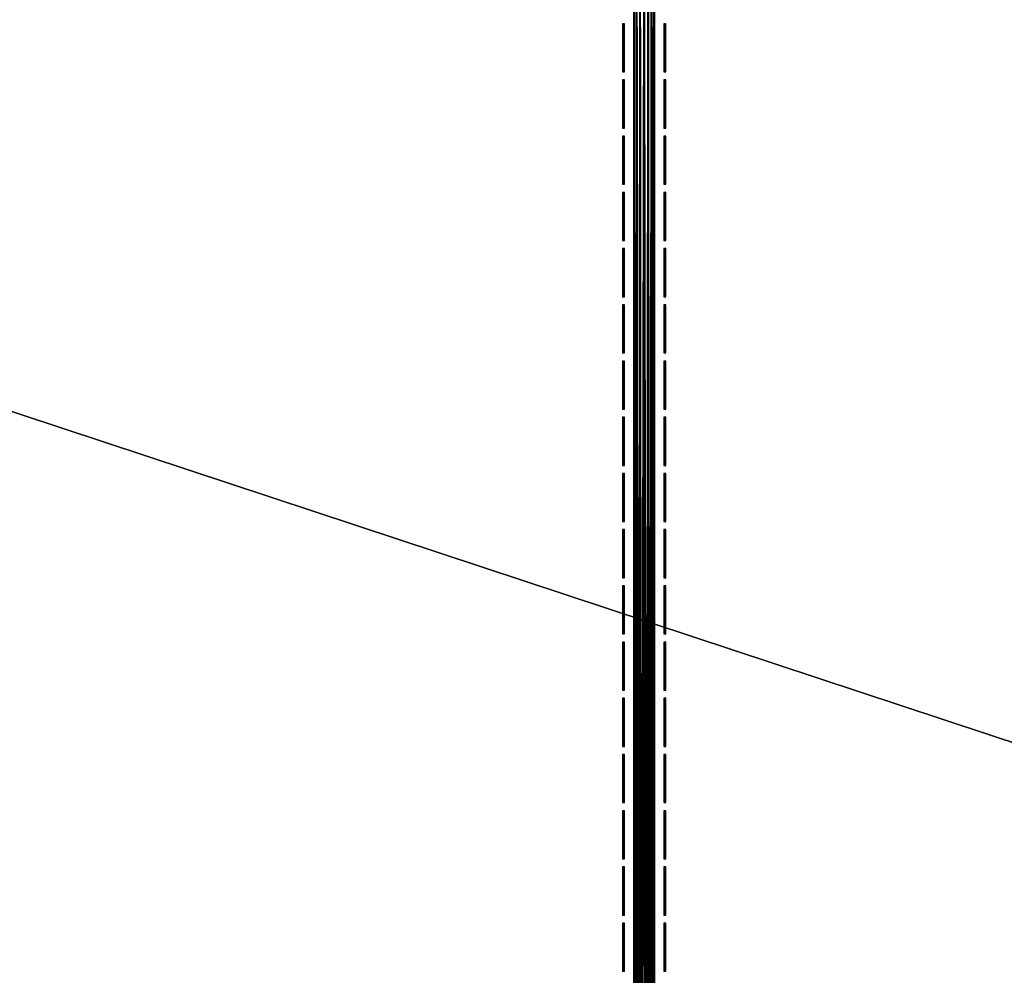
# Model space of a CAD drawing. Header units: inches. Extents: x 0 to 76, y -28.1 to 0.
# Tile 161 of 256: x 23.6 to 28.4, y -14.1 to -9.5. Entities that reach past the tile are written whole.
import ezdxf

# ---------------------------------------------------------------- set-up
doc = ezdxf.new("R2010")
doc.units = ezdxf.units.IN
doc.header["$LTSCALE"] = 0.03937
doc.header["$MEASUREMENT"] = 0
for name, color, linetype in [('A-FURN-3-ST', 151, 'Continuous'), ('A-FURN-3-ST-SEAM', 250, 'Continuous'), ('A-FURN-3-STITCH', 15, 'Continuous')]:
    doc.layers.add(name, color=color, linetype=linetype)

msp = doc.modelspace()

# ---------------------------------------------------------------- meshes
at = {"layer": 'A-FURN-3-ST'}
mesh = msp.add_polyface(dxfattribs=at)
corners = [(3.75, -5.4592, 18), (72.25, -5.4592, 18), (3.75, -5.1746, 17.9626), (72.25, -5.1746, 17.9626), (3.75, -4.9094, 17.8528), (72.25, -4.9094, 17.8528), (3.75, -4.6816, 17.6781), (72.25, -4.6816, 17.6781), (3.75, -4.5068, 17.4505), (72.25, -4.5068, 17.4505), (3.75, -4.3968, 17.1854), (72.25, -4.3968, 17.1854), (3.75, -4.3592, 16.9008), (72.25, -4.3504, 5.5004), (3.75, -4.3504, 5.5004), (3.75, -4.3883, 5.3089), (72.25, -4.3883, 5.3089), (3.75, -4.4967, 5.1466), (72.25, -4.4967, 5.1466), (3.75, -4.659, 5.0381), (72.25, -4.659, 5.0381), (3.75, -4.8504, 5), (3.75, -27.51, 5), (3.625, -4.8504, 5.0335), (3.625, -27.51, 5.0335), (3.5335, -4.8504, 5.125), (3.5335, -4.5038, 5.3567), (3.625, -4.3839, 5.5004), (3.625, -4.4193, 5.3217), (3.625, -4.5204, 5.1703), (3.625, -4.6718, 5.069), (3.5335, -4.4842, 16.9008), (3.625, -4.3926, 16.9008), (3.625, -4.4292, 17.1767), (3.5335, -5.2069, 17.8418), (3.625, -5.4592, 17.9665), (3.625, -5.1833, 17.9302), (3.5335, -4.77, 17.5897), (3.625, -4.7053, 17.6544), (3.625, -4.5358, 17.4337), (3.5335, -4.615, 17.3879), (3.5335, -4.5175, 17.153), (3.625, -4.9261, 17.8238), (3.625, -26.91, 17.9665), (3.75, -26.91, 18)]
mesh.append_faces([[corners[k] for k in face] for face in [(0, 1, 2), (2, 3, 4), (4, 5, 6), (6, 7, 8), (8, 9, 10), (10, 11, 12), (12, 13, 14), (14, 13, 15), (15, 16, 17), (17, 18, 19), (19, 20, 21), (21, 22, 23), (23, 24, 25), (26, 27, 28), (28, 27, 14), (28, 14, 15), (28, 15, 29), (29, 15, 17), (29, 17, 30), (30, 17, 19), (30, 19, 23), (23, 19, 21), (23, 25, 30), (27, 31, 32), (27, 32, 14), (14, 32, 12), (31, 33, 32), (32, 33, 10), (32, 10, 12), (34, 35, 36), (37, 38, 39, 40), (40, 39, 33, 41), (35, 0, 36), (36, 0, 2), (36, 2, 42), (42, 2, 4), (42, 4, 38), (38, 4, 6), (38, 6, 39), (39, 6, 8), (39, 8, 33), (33, 8, 10), (35, 43, 0), (44, 1, 0)]])
mesh = msp.add_polyface(dxfattribs=at)
corners = [(72.375, -4.8504, 5.0335), (72.375, -27.51, 5.0335), (72.25, -4.8504, 5), (72.25, -4.3504, 5.5004), (72.375, -4.3839, 5.5004), (72.25, -4.3883, 5.3089), (72.375, -4.4193, 5.3217), (72.25, -4.4967, 5.1466), (72.375, -4.5204, 5.1703), (72.25, -4.659, 5.0381), (72.375, -4.6718, 5.069), (72.4665, -4.7068, 5.1536), (72.4665, -4.4754, 5.5003), (72.4665, -4.5038, 5.3567), (72.4665, -4.5851, 5.2349), (72.25, -4.3592, 16.9008), (72.375, -4.3926, 16.9008), (72.25, -5.4592, 18), (72.375, -5.4592, 17.9665), (72.25, -5.1746, 17.9626), (72.375, -5.1833, 17.9302), (72.25, -4.9094, 17.8528), (72.375, -4.9261, 17.8238), (72.25, -4.6816, 17.6781), (72.375, -4.7053, 17.6544), (72.25, -4.5068, 17.4505), (72.375, -4.5358, 17.4337), (72.25, -4.3968, 17.1854), (72.375, -4.4292, 17.1767), (72.4665, -4.5175, 17.153), (72.4665, -5.4592, 17.875), (72.25, -26.91, 18), (72.375, -26.91, 17.9665), (3.75, -5.1746, 17.9626), (3.75, -4.9094, 17.8528), (3.75, -4.6816, 17.6781), (3.75, -4.5068, 17.4505), (3.75, -4.3968, 17.1854), (3.75, -4.3592, 16.9008), (3.75, -4.3883, 5.3089), (3.75, -4.4967, 5.1466), (3.75, -4.659, 5.0381), (3.75, -4.8504, 5), (72.25, -27.51, 5)]
mesh.append_faces([[corners[k] for k in face] for face in [(0, 1, 2), (3, 4, 5), (5, 4, 6), (5, 6, 7), (7, 6, 8), (7, 8, 9), (9, 8, 10), (9, 10, 2), (2, 10, 0), (0, 10, 11), (12, 6, 4), (8, 6, 13, 14), (3, 15, 4), (4, 15, 16), (4, 16, 12), (17, 18, 19), (19, 18, 20), (19, 20, 21), (21, 20, 22), (21, 22, 23), (23, 22, 24), (23, 24, 25), (25, 24, 26), (25, 26, 27), (27, 26, 28), (27, 28, 15), (15, 28, 16), (16, 28, 29), (18, 30, 20), (17, 31, 18), (18, 32, 30), (33, 17, 19), (34, 19, 21), (35, 21, 23), (36, 23, 25), (37, 25, 27), (38, 27, 15), (15, 3, 38), (39, 3, 5), (40, 5, 7), (41, 7, 9), (42, 9, 2), (2, 43, 42)]])
mesh = msp.add_polyface(dxfattribs=at)
corners = [(3.75, -4.8504, 5), (72.25, -27.51, 5), (3.75, -27.51, 5), (3.625, -4.8504, 5.0335), (3.625, -27.51, 5.0335), (3.75, -28.01, 5.5), (3.625, -27.9765, 5.5), (3.75, -27.9719, 5.3087), (3.625, -27.941, 5.3215), (3.75, -27.8636, 5.1464), (3.625, -27.8399, 5.1701), (3.75, -27.7013, 5.0381), (3.625, -27.6885, 5.069), (3.5335, -27.6535, 5.1535), (3.5335, -27.885, 5.5), (3.75, -28.01, 16.9), (3.625, -27.9765, 16.9), (3.75, -26.91, 18), (3.625, -26.91, 17.9665), (3.75, -27.1947, 17.9625), (3.625, -27.186, 17.9302), (3.75, -27.46, 17.8526), (3.625, -27.4433, 17.8236), (3.75, -27.6878, 17.6778), (3.625, -27.6641, 17.6541), (3.75, -27.8626, 17.45), (3.625, -27.8336, 17.4333), (3.75, -27.9725, 17.1847), (3.625, -27.9402, 17.176), (3.5335, -27.8518, 17.1523), (3.5335, -26.91, 17.875), (3.5335, -27.5994, 17.5894), (3.5335, -27.7544, 17.3875), (3.625, -5.4592, 17.9665), (3.75, -5.4592, 18), (72.25, -28.01, 16.9), (72.25, -27.9725, 17.1847), (72.25, -27.8626, 17.45), (72.25, -27.6878, 17.6778), (72.25, -27.46, 17.8526), (72.25, -27.1947, 17.9625), (72.25, -27.7013, 5.0381), (72.25, -27.8636, 5.1464), (72.25, -27.9719, 5.3087)]
mesh.append_faces([[corners[k] for k in face] for face in [(0, 1, 2), (3, 2, 4), (5, 6, 7), (7, 6, 8), (7, 8, 9), (9, 8, 10), (9, 10, 11), (11, 10, 12), (11, 12, 2), (2, 12, 4), (4, 12, 13), (14, 8, 6), (5, 15, 6), (6, 15, 16), (6, 16, 14), (17, 18, 19), (19, 18, 20), (19, 20, 21), (21, 20, 22), (21, 22, 23), (23, 22, 24), (23, 24, 25), (25, 24, 26), (25, 26, 27), (27, 26, 28), (27, 28, 15), (15, 28, 16), (16, 28, 29), (18, 30, 20), (24, 31, 32, 26), (26, 32, 29, 28), (33, 30, 18), (34, 18, 17), (15, 35, 27), (27, 36, 25), (25, 37, 23), (23, 38, 21), (21, 39, 19), (19, 40, 17), (5, 35, 15), (2, 1, 11), (11, 41, 9), (9, 42, 7), (7, 43, 5)]])
mesh = msp.add_polyface(dxfattribs=at)
corners = [(72.375, -4.8504, 5.0335), (72.4665, -27.51, 5.125), (72.375, -27.51, 5.0335), (72.25, -4.8504, 5), (72.25, -27.51, 5), (72.4665, -27.8565, 5.3565), (72.375, -27.9765, 5.5), (72.375, -27.941, 5.3215), (72.25, -28.01, 5.5), (72.25, -27.9719, 5.3087), (72.375, -27.8399, 5.1701), (72.25, -27.8636, 5.1464), (72.375, -27.6885, 5.069), (72.25, -27.7013, 5.0381), (72.4665, -27.6535, 5.1535), (72.4665, -27.7752, 5.2348), (72.4665, -27.885, 16.9), (72.375, -27.9765, 16.9), (72.25, -28.01, 16.9), (72.375, -27.9402, 17.176), (72.25, -27.9725, 17.1847), (72.4665, -27.1624, 17.8418), (72.375, -26.91, 17.9665), (72.375, -27.186, 17.9302), (72.25, -26.91, 18), (72.25, -27.1947, 17.9625), (72.375, -27.4433, 17.8236), (72.25, -27.46, 17.8526), (72.375, -27.6641, 17.6541), (72.25, -27.6878, 17.6778), (72.375, -27.8336, 17.4333), (72.25, -27.8626, 17.45), (72.375, -5.4592, 17.9665), (3.75, -27.9725, 17.1847), (3.75, -27.8626, 17.45), (3.75, -27.6878, 17.6778), (3.75, -27.46, 17.8526), (3.75, -27.1947, 17.9625), (3.75, -26.91, 18), (3.75, -28.01, 5.5), (3.75, -27.7013, 5.0381), (3.75, -27.8636, 5.1464), (3.75, -27.9719, 5.3087), (72.25, -5.4592, 18)]
mesh.append_faces([[corners[k] for k in face] for face in [(0, 1, 2), (3, 2, 4), (5, 6, 7), (7, 6, 8), (7, 8, 9), (7, 9, 10), (10, 9, 11), (10, 11, 12), (12, 11, 13), (12, 13, 2), (2, 13, 4), (2, 1, 12), (12, 14, 15, 10), (6, 16, 17), (6, 17, 8), (8, 17, 18), (16, 19, 17), (17, 19, 20), (17, 20, 18), (21, 22, 23), (22, 24, 23), (23, 24, 25), (23, 25, 26), (26, 25, 27), (26, 27, 28), (28, 27, 29), (28, 29, 30), (30, 29, 31), (30, 31, 19), (19, 31, 20), (32, 24, 22), (33, 18, 20), (34, 20, 31), (35, 31, 29), (36, 29, 27), (37, 27, 25), (38, 25, 24), (8, 18, 39), (40, 4, 13), (41, 13, 11), (42, 11, 9), (39, 9, 8), (24, 43, 38)]])
at = {"layer": 'A-FURN-3-ST-SEAM'}
mesh = msp.add_polyface(dxfattribs=at)
corners = [(26.675, -19.7597, 18), (26.6712, -8.4161, 18.0191), (26.6679, -19.7597, 18.0255), (26.675, -23.3349, 18), (26.6679, -23.3349, 18.0255), (26.675, -26.91, 18), (26.6054, -23.3349, 18.0459), (26.6405, -23.3349, 18.0472), (26.6405, -19.7597, 18.0472), (26.6054, -19.7597, 18.0459), (26.625, -8.4161, 18.05), (26.6441, -8.4161, 18.0462), (26.6562, -19.7597, 18.039), (26.6604, -8.4161, 18.0354), (26.6059, -8.4161, 18.0462), (26.5905, -19.7597, 18.0362), (26.5905, -23.3349, 18.0362), (26.5753, -23.3349, 18.0045), (26.5801, -23.3349, 18.0217), (26.5801, -19.7597, 18.0217), (26.5753, -19.7597, 18.0045), (26.5788, -8.4161, 18.0192), (26.575, -8.4161, 18), (26.5769, -19.7597, 17.9868), (26.5769, -23.3349, 17.9868), (26.6484, -23.3349, 17.9563), (26.6317, -23.3349, 17.9505), (26.6317, -19.7597, 17.9505), (26.6484, -19.7597, 17.9563), (26.6441, -8.4161, 17.9538), (26.625, -8.4161, 17.95), (26.614, -19.7597, 17.9515), (26.5896, -8.4161, 17.9647), (26.5978, -19.7597, 17.9588), (26.6603, -8.4161, 17.9646), (26.6622, -19.7597, 17.9675), (26.6622, -23.3349, 17.9675), (26.6715, -26.91, 17.9826), (26.6715, -23.3349, 17.9826), (26.6715, -19.7597, 17.9826), (26.6712, -8.4161, 17.9809), (26.614, -23.3349, 17.9515), (26.5978, -23.3349, 17.9588), (26.6562, -23.3349, 18.039), (26.6405, -26.91, 18.0472), (26.6562, -26.91, 18.039), (26.6679, -26.91, 18.0255)]
mesh.append_faces([[corners[k] for k in face] for face in [(0, 1, 2), (0, 2, 3), (3, 2, 4), (3, 4, 5), (6, 7, 8, 9), (9, 8, 10), (11, 8, 12), (13, 12, 2), (9, 14, 15), (9, 15, 16, 6), (17, 18, 19, 20), (20, 19, 21), (20, 22, 23), (20, 23, 24, 17), (25, 26, 27, 28), (28, 27, 29), (30, 27, 31), (32, 33, 23), (28, 34, 35), (28, 35, 36, 25), (3, 37, 38), (3, 38, 0), (0, 38, 39), (40, 39, 35), (36, 35, 39, 38), (31, 27, 26, 41), (24, 23, 33, 42), (42, 33, 31, 41), (16, 15, 19, 18), (4, 2, 12, 43), (43, 12, 8, 7), (44, 45, 43, 7), (45, 46, 4, 43)]])
mesh = msp.add_polyface(dxfattribs=at)
corners = [(26.6712, -8.4161, 17.9809), (26.6603, -8.4161, 17.9646), (26.675, -8.4161, 18), (26.6441, -8.4161, 17.9538), (26.625, -8.4161, 17.95), (26.6058, -8.4161, 17.9538), (26.5896, -8.4161, 17.9647), (26.5788, -8.4161, 17.9809), (26.575, -8.4161, 18), (26.5788, -8.4161, 18.0192), (26.5897, -8.4161, 18.0354), (26.6059, -8.4161, 18.0462), (26.625, -8.4161, 18.05), (26.6441, -8.4161, 18.0462), (26.6604, -8.4161, 18.0354), (26.6712, -8.4161, 18.0191), (26.675, -19.7597, 18), (26.6405, -19.7597, 18.0472), (26.6562, -19.7597, 18.039), (26.6679, -19.7597, 18.0255), (26.6054, -19.7597, 18.0459), (26.5801, -19.7597, 18.0217), (26.5905, -19.7597, 18.0362), (26.5753, -19.7597, 18.0045), (26.6317, -19.7597, 17.9505), (26.614, -19.7597, 17.9515), (26.5978, -19.7597, 17.9588), (26.5769, -19.7597, 17.9868), (26.6484, -19.7597, 17.9563), (26.6715, -19.7597, 17.9826), (26.6622, -19.7597, 17.9675)]
mesh.append_faces([[corners[k] for k in face] for face in [(2, 15, 16), (12, 17, 13), (13, 18, 14), (14, 19, 15), (12, 11, 20), (9, 21, 10), (10, 21, 22), (10, 22, 11), (9, 8, 23), (3, 24, 4), (4, 25, 5), (5, 25, 26), (5, 26, 6), (6, 27, 7), (7, 27, 8), (3, 1, 28), (16, 29, 2), (2, 29, 0), (0, 30, 1)]])
mesh.append_faces([[corners[k] for k in face] for face in [(2, 1, 3), (2, 3, 4), (2, 5, 6), (2, 6, 7), (7, 9, 10), (7, 10, 11), (7, 12, 13), (7, 13, 14), (7, 15, 2)]], dxfattribs={"vtx0": -1, "vtx2": -1})
mesh.append_faces([[corners[k] for k in face] for face in [(0, 1, 2), (8, 9, 7)]], dxfattribs={"vtx1": -1})
mesh.append_faces([[corners[k] for k in face] for face in [(4, 5, 2), (11, 12, 7), (14, 15, 7)]], dxfattribs={"vtx1": -1, "vtx2": -1})
at = {"layer": 'A-FURN-3-STITCH'}
mesh = msp.add_polymesh((7, 4), dxfattribs=at)
for k, corner in enumerate([(26.5204, -9.7672, 18.0001), (26.523, -9.7672, 18), (26.5282, -9.7672, 18), (26.5308, -9.7672, 18.0001), (26.5204, -9.7288, 18.0077), (26.523, -9.7288, 18.0122), (26.5282, -9.7288, 18.0122), (26.5308, -9.7288, 18.0077), (26.5204, -9.69, 18.0123), (26.523, -9.69, 18.0168), (26.5282, -9.69, 18.0168), (26.5308, -9.69, 18.0123), (26.5204, -9.6509, 18.0138), (26.523, -9.6509, 18.0183), (26.5282, -9.6509, 18.0183), (26.5308, -9.6509, 18.0138), (26.5204, -9.6119, 18.0123), (26.523, -9.6119, 18.0168), (26.5282, -9.6119, 18.0168), (26.5308, -9.6119, 18.0123), (26.5204, -9.573, 18.0077), (26.523, -9.573, 18.0122), (26.5282, -9.573, 18.0122), (26.5308, -9.573, 18.0077), (26.5204, -9.5347, 18.0001), (26.523, -9.5347, 18.0001), (26.5282, -9.5347, 18.0001), (26.5308, -9.5347, 18.0001)]):
    mesh.set_mesh_vertex(divmod(k, 4), corner)
mesh = msp.add_polymesh((7, 4), dxfattribs=at)
for k, corner in enumerate([(26.7201, -9.7672, 18.0001), (26.7227, -9.7672, 18), (26.7279, -9.7672, 18), (26.7305, -9.7672, 18.0001), (26.7201, -9.7288, 18.0077), (26.7227, -9.7288, 18.0122), (26.7279, -9.7288, 18.0122), (26.7305, -9.7288, 18.0077), (26.7201, -9.69, 18.0123), (26.7227, -9.69, 18.0168), (26.7279, -9.69, 18.0168), (26.7305, -9.69, 18.0123), (26.7201, -9.6509, 18.0138), (26.7227, -9.6509, 18.0183), (26.7279, -9.6509, 18.0183), (26.7305, -9.6509, 18.0138), (26.7201, -9.6119, 18.0123), (26.7227, -9.6119, 18.0168), (26.7279, -9.6119, 18.0168), (26.7305, -9.6119, 18.0123), (26.7201, -9.573, 18.0077), (26.7227, -9.573, 18.0122), (26.7279, -9.573, 18.0122), (26.7305, -9.573, 18.0077), (26.7201, -9.5347, 18.0001), (26.7227, -9.5347, 18.0001), (26.7279, -9.5347, 18.0001), (26.7305, -9.5347, 18.0001)]):
    mesh.set_mesh_vertex(divmod(k, 4), corner)
mesh = msp.add_polymesh((7, 4), dxfattribs=at)
for k, corner in enumerate([(26.5204, -10.0387, 18.0001), (26.523, -10.0387, 18), (26.5282, -10.0387, 18), (26.5308, -10.0387, 18.0001), (26.5204, -10.0004, 18.0077), (26.523, -10.0004, 18.0122), (26.5282, -10.0004, 18.0122), (26.5308, -10.0004, 18.0077), (26.5204, -9.9615, 18.0123), (26.523, -9.9615, 18.0168), (26.5282, -9.9615, 18.0168), (26.5308, -9.9615, 18.0123), (26.5204, -9.9225, 18.0138), (26.523, -9.9225, 18.0183), (26.5282, -9.9225, 18.0183), (26.5308, -9.9225, 18.0138), (26.5204, -9.8834, 18.0123), (26.523, -9.8834, 18.0168), (26.5282, -9.8834, 18.0168), (26.5308, -9.8834, 18.0123), (26.5204, -9.8446, 18.0077), (26.523, -9.8446, 18.0122), (26.5282, -9.8446, 18.0122), (26.5308, -9.8446, 18.0077), (26.5204, -9.8062, 18.0001), (26.523, -9.8062, 18.0001), (26.5282, -9.8062, 18.0001), (26.5308, -9.8062, 18.0001)]):
    mesh.set_mesh_vertex(divmod(k, 4), corner)
mesh = msp.add_polymesh((7, 4), dxfattribs=at)
for k, corner in enumerate([(26.7201, -10.0387, 18.0001), (26.7227, -10.0387, 18), (26.7279, -10.0387, 18), (26.7305, -10.0387, 18.0001), (26.7201, -10.0004, 18.0077), (26.7227, -10.0004, 18.0122), (26.7279, -10.0004, 18.0122), (26.7305, -10.0004, 18.0077), (26.7201, -9.9615, 18.0123), (26.7227, -9.9615, 18.0168), (26.7279, -9.9615, 18.0168), (26.7305, -9.9615, 18.0123), (26.7201, -9.9225, 18.0138), (26.7227, -9.9225, 18.0183), (26.7279, -9.9225, 18.0183), (26.7305, -9.9225, 18.0138), (26.7201, -9.8834, 18.0123), (26.7227, -9.8834, 18.0168), (26.7279, -9.8834, 18.0168), (26.7305, -9.8834, 18.0123), (26.7201, -9.8446, 18.0077), (26.7227, -9.8446, 18.0122), (26.7279, -9.8446, 18.0122), (26.7305, -9.8446, 18.0077), (26.7201, -9.8062, 18.0001), (26.7227, -9.8062, 18.0001), (26.7279, -9.8062, 18.0001), (26.7305, -9.8062, 18.0001)]):
    mesh.set_mesh_vertex(divmod(k, 4), corner)
mesh = msp.add_polymesh((7, 4), dxfattribs=at)
for k, corner in enumerate([(26.5204, -10.3103, 18.0001), (26.523, -10.3103, 18), (26.5282, -10.3103, 18), (26.5308, -10.3103, 18.0001), (26.5204, -10.2719, 18.0077), (26.523, -10.2719, 18.0122), (26.5282, -10.2719, 18.0122), (26.5308, -10.2719, 18.0077), (26.5204, -10.2331, 18.0123), (26.523, -10.2331, 18.0168), (26.5282, -10.2331, 18.0168), (26.5308, -10.2331, 18.0123), (26.5204, -10.194, 18.0138), (26.523, -10.194, 18.0183), (26.5282, -10.194, 18.0183), (26.5308, -10.194, 18.0138), (26.5204, -10.1549, 18.0123), (26.523, -10.1549, 18.0168), (26.5282, -10.1549, 18.0168), (26.5308, -10.1549, 18.0123), (26.5204, -10.1161, 18.0077), (26.523, -10.1161, 18.0122), (26.5282, -10.1161, 18.0122), (26.5308, -10.1161, 18.0077), (26.5204, -10.0777, 18.0001), (26.523, -10.0777, 18.0001), (26.5282, -10.0777, 18.0001), (26.5308, -10.0777, 18.0001)]):
    mesh.set_mesh_vertex(divmod(k, 4), corner)
mesh = msp.add_polymesh((7, 4), dxfattribs=at)
for k, corner in enumerate([(26.7201, -10.3103, 18.0001), (26.7227, -10.3103, 18), (26.7279, -10.3103, 18), (26.7305, -10.3103, 18.0001), (26.7201, -10.2719, 18.0077), (26.7227, -10.2719, 18.0122), (26.7279, -10.2719, 18.0122), (26.7305, -10.2719, 18.0077), (26.7201, -10.2331, 18.0123), (26.7227, -10.2331, 18.0168), (26.7279, -10.2331, 18.0168), (26.7305, -10.2331, 18.0123), (26.7201, -10.194, 18.0138), (26.7227, -10.194, 18.0183), (26.7279, -10.194, 18.0183), (26.7305, -10.194, 18.0138), (26.7201, -10.1549, 18.0123), (26.7227, -10.1549, 18.0168), (26.7279, -10.1549, 18.0168), (26.7305, -10.1549, 18.0123), (26.7201, -10.1161, 18.0077), (26.7227, -10.1161, 18.0122), (26.7279, -10.1161, 18.0122), (26.7305, -10.1161, 18.0077), (26.7201, -10.0777, 18.0001), (26.7227, -10.0777, 18.0001), (26.7279, -10.0777, 18.0001), (26.7305, -10.0777, 18.0001)]):
    mesh.set_mesh_vertex(divmod(k, 4), corner)
mesh = msp.add_polymesh((7, 4), dxfattribs=at)
for k, corner in enumerate([(26.5204, -10.5818, 18.0001), (26.523, -10.5818, 18), (26.5282, -10.5818, 18), (26.5308, -10.5818, 18.0001), (26.5204, -10.5434, 18.0077), (26.523, -10.5434, 18.0122), (26.5282, -10.5434, 18.0122), (26.5308, -10.5434, 18.0077), (26.5204, -10.5046, 18.0123), (26.523, -10.5046, 18.0168), (26.5282, -10.5046, 18.0168), (26.5308, -10.5046, 18.0123), (26.5204, -10.4655, 18.0138), (26.523, -10.4655, 18.0183), (26.5282, -10.4655, 18.0183), (26.5308, -10.4655, 18.0138), (26.5204, -10.4265, 18.0123), (26.523, -10.4265, 18.0168), (26.5282, -10.4265, 18.0168), (26.5308, -10.4265, 18.0123), (26.5204, -10.3876, 18.0077), (26.523, -10.3876, 18.0122), (26.5282, -10.3876, 18.0122), (26.5308, -10.3876, 18.0077), (26.5204, -10.3493, 18.0001), (26.523, -10.3493, 18.0001), (26.5282, -10.3493, 18.0001), (26.5308, -10.3493, 18.0001)]):
    mesh.set_mesh_vertex(divmod(k, 4), corner)
mesh = msp.add_polymesh((7, 4), dxfattribs=at)
for k, corner in enumerate([(26.7201, -10.5818, 18.0001), (26.7227, -10.5818, 18), (26.7279, -10.5818, 18), (26.7305, -10.5818, 18.0001), (26.7201, -10.5434, 18.0077), (26.7227, -10.5434, 18.0122), (26.7279, -10.5434, 18.0122), (26.7305, -10.5434, 18.0077), (26.7201, -10.5046, 18.0123), (26.7227, -10.5046, 18.0168), (26.7279, -10.5046, 18.0168), (26.7305, -10.5046, 18.0123), (26.7201, -10.4655, 18.0138), (26.7227, -10.4655, 18.0183), (26.7279, -10.4655, 18.0183), (26.7305, -10.4655, 18.0138), (26.7201, -10.4265, 18.0123), (26.7227, -10.4265, 18.0168), (26.7279, -10.4265, 18.0168), (26.7305, -10.4265, 18.0123), (26.7201, -10.3876, 18.0077), (26.7227, -10.3876, 18.0122), (26.7279, -10.3876, 18.0122), (26.7305, -10.3876, 18.0077), (26.7201, -10.3493, 18.0001), (26.7227, -10.3493, 18.0001), (26.7279, -10.3493, 18.0001), (26.7305, -10.3493, 18.0001)]):
    mesh.set_mesh_vertex(divmod(k, 4), corner)
mesh = msp.add_polymesh((7, 4), dxfattribs=at)
for k, corner in enumerate([(26.5204, -10.8533, 18.0001), (26.523, -10.8533, 18), (26.5282, -10.8533, 18), (26.5308, -10.8533, 18.0001), (26.5204, -10.815, 18.0077), (26.523, -10.815, 18.0122), (26.5282, -10.815, 18.0122), (26.5308, -10.815, 18.0077), (26.5204, -10.7761, 18.0123), (26.523, -10.7761, 18.0168), (26.5282, -10.7761, 18.0168), (26.5308, -10.7761, 18.0123), (26.5204, -10.7371, 18.0138), (26.523, -10.7371, 18.0183), (26.5282, -10.7371, 18.0183), (26.5308, -10.7371, 18.0138), (26.5204, -10.698, 18.0123), (26.523, -10.698, 18.0168), (26.5282, -10.698, 18.0168), (26.5308, -10.698, 18.0123), (26.5204, -10.6592, 18.0077), (26.523, -10.6592, 18.0122), (26.5282, -10.6592, 18.0122), (26.5308, -10.6592, 18.0077), (26.5204, -10.6208, 18.0001), (26.523, -10.6208, 18.0001), (26.5282, -10.6208, 18.0001), (26.5308, -10.6208, 18.0001)]):
    mesh.set_mesh_vertex(divmod(k, 4), corner)
mesh = msp.add_polymesh((7, 4), dxfattribs=at)
for k, corner in enumerate([(26.7201, -10.8533, 18.0001), (26.7227, -10.8533, 18), (26.7279, -10.8533, 18), (26.7305, -10.8533, 18.0001), (26.7201, -10.815, 18.0077), (26.7227, -10.815, 18.0122), (26.7279, -10.815, 18.0122), (26.7305, -10.815, 18.0077), (26.7201, -10.7761, 18.0123), (26.7227, -10.7761, 18.0168), (26.7279, -10.7761, 18.0168), (26.7305, -10.7761, 18.0123), (26.7201, -10.7371, 18.0138), (26.7227, -10.7371, 18.0183), (26.7279, -10.7371, 18.0183), (26.7305, -10.7371, 18.0138), (26.7201, -10.698, 18.0123), (26.7227, -10.698, 18.0168), (26.7279, -10.698, 18.0168), (26.7305, -10.698, 18.0123), (26.7201, -10.6592, 18.0077), (26.7227, -10.6592, 18.0122), (26.7279, -10.6592, 18.0122), (26.7305, -10.6592, 18.0077), (26.7201, -10.6208, 18.0001), (26.7227, -10.6208, 18.0001), (26.7279, -10.6208, 18.0001), (26.7305, -10.6208, 18.0001)]):
    mesh.set_mesh_vertex(divmod(k, 4), corner)
mesh = msp.add_polymesh((7, 4), dxfattribs=at)
for k, corner in enumerate([(26.5204, -11.1248, 18.0001), (26.523, -11.1248, 18), (26.5282, -11.1248, 18), (26.5308, -11.1248, 18.0001), (26.5204, -11.0865, 18.0077), (26.523, -11.0865, 18.0122), (26.5282, -11.0865, 18.0122), (26.5308, -11.0865, 18.0077), (26.5204, -11.0477, 18.0123), (26.523, -11.0477, 18.0168), (26.5282, -11.0477, 18.0168), (26.5308, -11.0477, 18.0123), (26.5204, -11.0086, 18.0138), (26.523, -11.0086, 18.0183), (26.5282, -11.0086, 18.0183), (26.5308, -11.0086, 18.0138), (26.5204, -10.9695, 18.0123), (26.523, -10.9695, 18.0168), (26.5282, -10.9695, 18.0168), (26.5308, -10.9695, 18.0123), (26.5204, -10.9307, 18.0077), (26.523, -10.9307, 18.0122), (26.5282, -10.9307, 18.0122), (26.5308, -10.9307, 18.0077), (26.5204, -10.8923, 18.0001), (26.523, -10.8923, 18.0001), (26.5282, -10.8923, 18.0001), (26.5308, -10.8923, 18.0001)]):
    mesh.set_mesh_vertex(divmod(k, 4), corner)
mesh = msp.add_polymesh((7, 4), dxfattribs=at)
for k, corner in enumerate([(26.7201, -11.1248, 18.0001), (26.7227, -11.1248, 18), (26.7279, -11.1248, 18), (26.7305, -11.1248, 18.0001), (26.7201, -11.0865, 18.0077), (26.7227, -11.0865, 18.0122), (26.7279, -11.0865, 18.0122), (26.7305, -11.0865, 18.0077), (26.7201, -11.0477, 18.0123), (26.7227, -11.0477, 18.0168), (26.7279, -11.0477, 18.0168), (26.7305, -11.0477, 18.0123), (26.7201, -11.0086, 18.0138), (26.7227, -11.0086, 18.0183), (26.7279, -11.0086, 18.0183), (26.7305, -11.0086, 18.0138), (26.7201, -10.9695, 18.0123), (26.7227, -10.9695, 18.0168), (26.7279, -10.9695, 18.0168), (26.7305, -10.9695, 18.0123), (26.7201, -10.9307, 18.0077), (26.7227, -10.9307, 18.0122), (26.7279, -10.9307, 18.0122), (26.7305, -10.9307, 18.0077), (26.7201, -10.8923, 18.0001), (26.7227, -10.8923, 18.0001), (26.7279, -10.8923, 18.0001), (26.7305, -10.8923, 18.0001)]):
    mesh.set_mesh_vertex(divmod(k, 4), corner)
mesh = msp.add_polymesh((7, 4), dxfattribs=at)
for k, corner in enumerate([(26.5204, -11.3964, 18.0001), (26.523, -11.3964, 18), (26.5282, -11.3964, 18), (26.5308, -11.3964, 18.0001), (26.5204, -11.358, 18.0077), (26.523, -11.358, 18.0122), (26.5282, -11.358, 18.0122), (26.5308, -11.358, 18.0077), (26.5204, -11.3192, 18.0123), (26.523, -11.3192, 18.0168), (26.5282, -11.3192, 18.0168), (26.5308, -11.3192, 18.0123), (26.5204, -11.2801, 18.0138), (26.523, -11.2801, 18.0183), (26.5282, -11.2801, 18.0183), (26.5308, -11.2801, 18.0138), (26.5204, -11.241, 18.0123), (26.523, -11.241, 18.0168), (26.5282, -11.241, 18.0168), (26.5308, -11.241, 18.0123), (26.5204, -11.2022, 18.0077), (26.523, -11.2022, 18.0122), (26.5282, -11.2022, 18.0122), (26.5308, -11.2022, 18.0077), (26.5204, -11.1639, 18.0001), (26.523, -11.1639, 18.0001), (26.5282, -11.1639, 18.0001), (26.5308, -11.1639, 18.0001)]):
    mesh.set_mesh_vertex(divmod(k, 4), corner)
mesh = msp.add_polymesh((7, 4), dxfattribs=at)
for k, corner in enumerate([(26.7201, -11.3964, 18.0001), (26.7227, -11.3964, 18), (26.7279, -11.3964, 18), (26.7305, -11.3964, 18.0001), (26.7201, -11.358, 18.0077), (26.7227, -11.358, 18.0122), (26.7279, -11.358, 18.0122), (26.7305, -11.358, 18.0077), (26.7201, -11.3192, 18.0123), (26.7227, -11.3192, 18.0168), (26.7279, -11.3192, 18.0168), (26.7305, -11.3192, 18.0123), (26.7201, -11.2801, 18.0138), (26.7227, -11.2801, 18.0183), (26.7279, -11.2801, 18.0183), (26.7305, -11.2801, 18.0138), (26.7201, -11.241, 18.0123), (26.7227, -11.241, 18.0168), (26.7279, -11.241, 18.0168), (26.7305, -11.241, 18.0123), (26.7201, -11.2022, 18.0077), (26.7227, -11.2022, 18.0122), (26.7279, -11.2022, 18.0122), (26.7305, -11.2022, 18.0077), (26.7201, -11.1639, 18.0001), (26.7227, -11.1639, 18.0001), (26.7279, -11.1639, 18.0001), (26.7305, -11.1639, 18.0001)]):
    mesh.set_mesh_vertex(divmod(k, 4), corner)
mesh = msp.add_polymesh((7, 4), dxfattribs=at)
for k, corner in enumerate([(26.5204, -11.6679, 18.0001), (26.523, -11.6679, 18), (26.5282, -11.6679, 18), (26.5308, -11.6679, 18.0001), (26.5204, -11.6296, 18.0077), (26.523, -11.6296, 18.0122), (26.5282, -11.6296, 18.0122), (26.5308, -11.6296, 18.0077), (26.5204, -11.5907, 18.0123), (26.523, -11.5907, 18.0168), (26.5282, -11.5907, 18.0168), (26.5308, -11.5907, 18.0123), (26.5204, -11.5516, 18.0138), (26.523, -11.5516, 18.0183), (26.5282, -11.5516, 18.0183), (26.5308, -11.5516, 18.0138), (26.5204, -11.5126, 18.0123), (26.523, -11.5126, 18.0168), (26.5282, -11.5126, 18.0168), (26.5308, -11.5126, 18.0123), (26.5204, -11.4737, 18.0077), (26.523, -11.4737, 18.0122), (26.5282, -11.4737, 18.0122), (26.5308, -11.4737, 18.0077), (26.5204, -11.4354, 18.0001), (26.523, -11.4354, 18.0001), (26.5282, -11.4354, 18.0001), (26.5308, -11.4354, 18.0001)]):
    mesh.set_mesh_vertex(divmod(k, 4), corner)
mesh = msp.add_polymesh((7, 4), dxfattribs=at)
for k, corner in enumerate([(26.7201, -11.6679, 18.0001), (26.7227, -11.6679, 18), (26.7279, -11.6679, 18), (26.7305, -11.6679, 18.0001), (26.7201, -11.6296, 18.0077), (26.7227, -11.6296, 18.0122), (26.7279, -11.6296, 18.0122), (26.7305, -11.6296, 18.0077), (26.7201, -11.5907, 18.0123), (26.7227, -11.5907, 18.0168), (26.7279, -11.5907, 18.0168), (26.7305, -11.5907, 18.0123), (26.7201, -11.5516, 18.0138), (26.7227, -11.5516, 18.0183), (26.7279, -11.5516, 18.0183), (26.7305, -11.5516, 18.0138), (26.7201, -11.5126, 18.0123), (26.7227, -11.5126, 18.0168), (26.7279, -11.5126, 18.0168), (26.7305, -11.5126, 18.0123), (26.7201, -11.4737, 18.0077), (26.7227, -11.4737, 18.0122), (26.7279, -11.4737, 18.0122), (26.7305, -11.4737, 18.0077), (26.7201, -11.4354, 18.0001), (26.7227, -11.4354, 18.0001), (26.7279, -11.4354, 18.0001), (26.7305, -11.4354, 18.0001)]):
    mesh.set_mesh_vertex(divmod(k, 4), corner)
mesh = msp.add_polymesh((7, 4), dxfattribs=at)
for k, corner in enumerate([(26.5204, -11.9394, 18.0001), (26.523, -11.9394, 18), (26.5282, -11.9394, 18), (26.5308, -11.9394, 18.0001), (26.5204, -11.9011, 18.0077), (26.523, -11.9011, 18.0122), (26.5282, -11.9011, 18.0122), (26.5308, -11.9011, 18.0077), (26.5204, -11.8623, 18.0123), (26.523, -11.8623, 18.0168), (26.5282, -11.8623, 18.0168), (26.5308, -11.8623, 18.0123), (26.5204, -11.8232, 18.0138), (26.523, -11.8232, 18.0183), (26.5282, -11.8232, 18.0183), (26.5308, -11.8232, 18.0138), (26.5204, -11.7841, 18.0123), (26.523, -11.7841, 18.0168), (26.5282, -11.7841, 18.0168), (26.5308, -11.7841, 18.0123), (26.5204, -11.7453, 18.0077), (26.523, -11.7453, 18.0122), (26.5282, -11.7453, 18.0122), (26.5308, -11.7453, 18.0077), (26.5204, -11.7069, 18.0001), (26.523, -11.7069, 18.0001), (26.5282, -11.7069, 18.0001), (26.5308, -11.7069, 18.0001)]):
    mesh.set_mesh_vertex(divmod(k, 4), corner)
mesh = msp.add_polymesh((7, 4), dxfattribs=at)
for k, corner in enumerate([(26.7201, -11.9394, 18.0001), (26.7227, -11.9394, 18), (26.7279, -11.9394, 18), (26.7305, -11.9394, 18.0001), (26.7201, -11.9011, 18.0077), (26.7227, -11.9011, 18.0122), (26.7279, -11.9011, 18.0122), (26.7305, -11.9011, 18.0077), (26.7201, -11.8623, 18.0123), (26.7227, -11.8623, 18.0168), (26.7279, -11.8623, 18.0168), (26.7305, -11.8623, 18.0123), (26.7201, -11.8232, 18.0138), (26.7227, -11.8232, 18.0183), (26.7279, -11.8232, 18.0183), (26.7305, -11.8232, 18.0138), (26.7201, -11.7841, 18.0123), (26.7227, -11.7841, 18.0168), (26.7279, -11.7841, 18.0168), (26.7305, -11.7841, 18.0123), (26.7201, -11.7453, 18.0077), (26.7227, -11.7453, 18.0122), (26.7279, -11.7453, 18.0122), (26.7305, -11.7453, 18.0077), (26.7201, -11.7069, 18.0001), (26.7227, -11.7069, 18.0001), (26.7279, -11.7069, 18.0001), (26.7305, -11.7069, 18.0001)]):
    mesh.set_mesh_vertex(divmod(k, 4), corner)
mesh = msp.add_polymesh((7, 4), dxfattribs=at)
for k, corner in enumerate([(26.5204, -12.211, 18.0001), (26.523, -12.211, 18), (26.5282, -12.211, 18), (26.5308, -12.211, 18.0001), (26.5204, -12.1726, 18.0077), (26.523, -12.1726, 18.0122), (26.5282, -12.1726, 18.0122), (26.5308, -12.1726, 18.0077), (26.5204, -12.1338, 18.0123), (26.523, -12.1338, 18.0168), (26.5282, -12.1338, 18.0168), (26.5308, -12.1338, 18.0123), (26.5204, -12.0947, 18.0138), (26.523, -12.0947, 18.0183), (26.5282, -12.0947, 18.0183), (26.5308, -12.0947, 18.0138), (26.5204, -12.0556, 18.0123), (26.523, -12.0556, 18.0168), (26.5282, -12.0556, 18.0168), (26.5308, -12.0556, 18.0123), (26.5204, -12.0168, 18.0077), (26.523, -12.0168, 18.0122), (26.5282, -12.0168, 18.0122), (26.5308, -12.0168, 18.0077), (26.5204, -11.9785, 18.0001), (26.523, -11.9785, 18.0001), (26.5282, -11.9785, 18.0001), (26.5308, -11.9785, 18.0001)]):
    mesh.set_mesh_vertex(divmod(k, 4), corner)
mesh = msp.add_polymesh((7, 4), dxfattribs=at)
for k, corner in enumerate([(26.7201, -12.211, 18.0001), (26.7227, -12.211, 18), (26.7279, -12.211, 18), (26.7305, -12.211, 18.0001), (26.7201, -12.1726, 18.0077), (26.7227, -12.1726, 18.0122), (26.7279, -12.1726, 18.0122), (26.7305, -12.1726, 18.0077), (26.7201, -12.1338, 18.0123), (26.7227, -12.1338, 18.0168), (26.7279, -12.1338, 18.0168), (26.7305, -12.1338, 18.0123), (26.7201, -12.0947, 18.0138), (26.7227, -12.0947, 18.0183), (26.7279, -12.0947, 18.0183), (26.7305, -12.0947, 18.0138), (26.7201, -12.0556, 18.0123), (26.7227, -12.0556, 18.0168), (26.7279, -12.0556, 18.0168), (26.7305, -12.0556, 18.0123), (26.7201, -12.0168, 18.0077), (26.7227, -12.0168, 18.0122), (26.7279, -12.0168, 18.0122), (26.7305, -12.0168, 18.0077), (26.7201, -11.9785, 18.0001), (26.7227, -11.9785, 18.0001), (26.7279, -11.9785, 18.0001), (26.7305, -11.9785, 18.0001)]):
    mesh.set_mesh_vertex(divmod(k, 4), corner)
mesh = msp.add_polymesh((7, 4), dxfattribs=at)
for k, corner in enumerate([(26.5204, -12.4825, 18.0001), (26.523, -12.4825, 18), (26.5282, -12.4825, 18), (26.5308, -12.4825, 18.0001), (26.5204, -12.4441, 18.0077), (26.523, -12.4441, 18.0122), (26.5282, -12.4441, 18.0122), (26.5308, -12.4441, 18.0077), (26.5204, -12.4053, 18.0123), (26.523, -12.4053, 18.0168), (26.5282, -12.4053, 18.0168), (26.5308, -12.4053, 18.0123), (26.5204, -12.3662, 18.0138), (26.523, -12.3662, 18.0183), (26.5282, -12.3662, 18.0183), (26.5308, -12.3662, 18.0138), (26.5204, -12.3272, 18.0123), (26.523, -12.3272, 18.0168), (26.5282, -12.3272, 18.0168), (26.5308, -12.3272, 18.0123), (26.5204, -12.2883, 18.0077), (26.523, -12.2883, 18.0122), (26.5282, -12.2883, 18.0122), (26.5308, -12.2883, 18.0077), (26.5204, -12.25, 18.0001), (26.523, -12.25, 18.0001), (26.5282, -12.25, 18.0001), (26.5308, -12.25, 18.0001)]):
    mesh.set_mesh_vertex(divmod(k, 4), corner)
mesh = msp.add_polymesh((7, 4), dxfattribs=at)
for k, corner in enumerate([(26.7201, -12.4825, 18.0001), (26.7227, -12.4825, 18), (26.7279, -12.4825, 18), (26.7305, -12.4825, 18.0001), (26.7201, -12.4441, 18.0077), (26.7227, -12.4441, 18.0122), (26.7279, -12.4441, 18.0122), (26.7305, -12.4441, 18.0077), (26.7201, -12.4053, 18.0123), (26.7227, -12.4053, 18.0168), (26.7279, -12.4053, 18.0168), (26.7305, -12.4053, 18.0123), (26.7201, -12.3662, 18.0138), (26.7227, -12.3662, 18.0183), (26.7279, -12.3662, 18.0183), (26.7305, -12.3662, 18.0138), (26.7201, -12.3272, 18.0123), (26.7227, -12.3272, 18.0168), (26.7279, -12.3272, 18.0168), (26.7305, -12.3272, 18.0123), (26.7201, -12.2883, 18.0077), (26.7227, -12.2883, 18.0122), (26.7279, -12.2883, 18.0122), (26.7305, -12.2883, 18.0077), (26.7201, -12.25, 18.0001), (26.7227, -12.25, 18.0001), (26.7279, -12.25, 18.0001), (26.7305, -12.25, 18.0001)]):
    mesh.set_mesh_vertex(divmod(k, 4), corner)
mesh = msp.add_polymesh((7, 4), dxfattribs=at)
for k, corner in enumerate([(26.5204, -12.754, 18.0001), (26.523, -12.754, 18), (26.5282, -12.754, 18), (26.5308, -12.754, 18.0001), (26.5204, -12.7157, 18.0077), (26.523, -12.7157, 18.0122), (26.5282, -12.7157, 18.0122), (26.5308, -12.7157, 18.0077), (26.5204, -12.6768, 18.0123), (26.523, -12.6768, 18.0168), (26.5282, -12.6768, 18.0168), (26.5308, -12.6768, 18.0123), (26.5204, -12.6378, 18.0138), (26.523, -12.6378, 18.0183), (26.5282, -12.6378, 18.0183), (26.5308, -12.6378, 18.0138), (26.5204, -12.5987, 18.0123), (26.523, -12.5987, 18.0168), (26.5282, -12.5987, 18.0168), (26.5308, -12.5987, 18.0123), (26.5204, -12.5599, 18.0077), (26.523, -12.5599, 18.0122), (26.5282, -12.5599, 18.0122), (26.5308, -12.5599, 18.0077), (26.5204, -12.5215, 18.0001), (26.523, -12.5215, 18.0001), (26.5282, -12.5215, 18.0001), (26.5308, -12.5215, 18.0001)]):
    mesh.set_mesh_vertex(divmod(k, 4), corner)
mesh = msp.add_polymesh((7, 4), dxfattribs=at)
for k, corner in enumerate([(26.7201, -12.754, 18.0001), (26.7227, -12.754, 18), (26.7279, -12.754, 18), (26.7305, -12.754, 18.0001), (26.7201, -12.7157, 18.0077), (26.7227, -12.7157, 18.0122), (26.7279, -12.7157, 18.0122), (26.7305, -12.7157, 18.0077), (26.7201, -12.6768, 18.0123), (26.7227, -12.6768, 18.0168), (26.7279, -12.6768, 18.0168), (26.7305, -12.6768, 18.0123), (26.7201, -12.6378, 18.0138), (26.7227, -12.6378, 18.0183), (26.7279, -12.6378, 18.0183), (26.7305, -12.6378, 18.0138), (26.7201, -12.5987, 18.0123), (26.7227, -12.5987, 18.0168), (26.7279, -12.5987, 18.0168), (26.7305, -12.5987, 18.0123), (26.7201, -12.5599, 18.0077), (26.7227, -12.5599, 18.0122), (26.7279, -12.5599, 18.0122), (26.7305, -12.5599, 18.0077), (26.7201, -12.5215, 18.0001), (26.7227, -12.5215, 18.0001), (26.7279, -12.5215, 18.0001), (26.7305, -12.5215, 18.0001)]):
    mesh.set_mesh_vertex(divmod(k, 4), corner)
mesh = msp.add_polymesh((7, 4), dxfattribs=at)
for k, corner in enumerate([(26.5204, -13.0256, 18.0001), (26.523, -13.0256, 18), (26.5282, -13.0256, 18), (26.5308, -13.0256, 18.0001), (26.5204, -12.9872, 18.0077), (26.523, -12.9872, 18.0122), (26.5282, -12.9872, 18.0122), (26.5308, -12.9872, 18.0077), (26.5204, -12.9484, 18.0123), (26.523, -12.9484, 18.0168), (26.5282, -12.9484, 18.0168), (26.5308, -12.9484, 18.0123), (26.5204, -12.9093, 18.0138), (26.523, -12.9093, 18.0183), (26.5282, -12.9093, 18.0183), (26.5308, -12.9093, 18.0138), (26.5204, -12.8702, 18.0123), (26.523, -12.8702, 18.0168), (26.5282, -12.8702, 18.0168), (26.5308, -12.8702, 18.0123), (26.5204, -12.8314, 18.0077), (26.523, -12.8314, 18.0122), (26.5282, -12.8314, 18.0122), (26.5308, -12.8314, 18.0077), (26.5204, -12.793, 18.0001), (26.523, -12.793, 18.0001), (26.5282, -12.793, 18.0001), (26.5308, -12.793, 18.0001)]):
    mesh.set_mesh_vertex(divmod(k, 4), corner)
mesh = msp.add_polymesh((7, 4), dxfattribs=at)
for k, corner in enumerate([(26.7201, -13.0256, 18.0001), (26.7227, -13.0256, 18), (26.7279, -13.0256, 18), (26.7305, -13.0256, 18.0001), (26.7201, -12.9872, 18.0077), (26.7227, -12.9872, 18.0122), (26.7279, -12.9872, 18.0122), (26.7305, -12.9872, 18.0077), (26.7201, -12.9484, 18.0123), (26.7227, -12.9484, 18.0168), (26.7279, -12.9484, 18.0168), (26.7305, -12.9484, 18.0123), (26.7201, -12.9093, 18.0138), (26.7227, -12.9093, 18.0183), (26.7279, -12.9093, 18.0183), (26.7305, -12.9093, 18.0138), (26.7201, -12.8702, 18.0123), (26.7227, -12.8702, 18.0168), (26.7279, -12.8702, 18.0168), (26.7305, -12.8702, 18.0123), (26.7201, -12.8314, 18.0077), (26.7227, -12.8314, 18.0122), (26.7279, -12.8314, 18.0122), (26.7305, -12.8314, 18.0077), (26.7201, -12.793, 18.0001), (26.7227, -12.793, 18.0001), (26.7279, -12.793, 18.0001), (26.7305, -12.793, 18.0001)]):
    mesh.set_mesh_vertex(divmod(k, 4), corner)
mesh = msp.add_polymesh((7, 4), dxfattribs=at)
for k, corner in enumerate([(26.5204, -13.2971, 18.0001), (26.523, -13.2971, 18), (26.5282, -13.2971, 18), (26.5308, -13.2971, 18.0001), (26.5204, -13.2587, 18.0077), (26.523, -13.2587, 18.0122), (26.5282, -13.2587, 18.0122), (26.5308, -13.2587, 18.0077), (26.5204, -13.2199, 18.0123), (26.523, -13.2199, 18.0168), (26.5282, -13.2199, 18.0168), (26.5308, -13.2199, 18.0123), (26.5204, -13.1808, 18.0138), (26.523, -13.1808, 18.0183), (26.5282, -13.1808, 18.0183), (26.5308, -13.1808, 18.0138), (26.5204, -13.1418, 18.0123), (26.523, -13.1418, 18.0168), (26.5282, -13.1418, 18.0168), (26.5308, -13.1418, 18.0123), (26.5204, -13.1029, 18.0077), (26.523, -13.1029, 18.0122), (26.5282, -13.1029, 18.0122), (26.5308, -13.1029, 18.0077), (26.5204, -13.0646, 18.0001), (26.523, -13.0646, 18.0001), (26.5282, -13.0646, 18.0001), (26.5308, -13.0646, 18.0001)]):
    mesh.set_mesh_vertex(divmod(k, 4), corner)
mesh = msp.add_polymesh((7, 4), dxfattribs=at)
for k, corner in enumerate([(26.7201, -13.2971, 18.0001), (26.7227, -13.2971, 18), (26.7279, -13.2971, 18), (26.7305, -13.2971, 18.0001), (26.7201, -13.2587, 18.0077), (26.7227, -13.2587, 18.0122), (26.7279, -13.2587, 18.0122), (26.7305, -13.2587, 18.0077), (26.7201, -13.2199, 18.0123), (26.7227, -13.2199, 18.0168), (26.7279, -13.2199, 18.0168), (26.7305, -13.2199, 18.0123), (26.7201, -13.1808, 18.0138), (26.7227, -13.1808, 18.0183), (26.7279, -13.1808, 18.0183), (26.7305, -13.1808, 18.0138), (26.7201, -13.1418, 18.0123), (26.7227, -13.1418, 18.0168), (26.7279, -13.1418, 18.0168), (26.7305, -13.1418, 18.0123), (26.7201, -13.1029, 18.0077), (26.7227, -13.1029, 18.0122), (26.7279, -13.1029, 18.0122), (26.7305, -13.1029, 18.0077), (26.7201, -13.0646, 18.0001), (26.7227, -13.0646, 18.0001), (26.7279, -13.0646, 18.0001), (26.7305, -13.0646, 18.0001)]):
    mesh.set_mesh_vertex(divmod(k, 4), corner)
mesh = msp.add_polymesh((7, 4), dxfattribs=at)
for k, corner in enumerate([(26.5204, -13.5686, 18.0001), (26.523, -13.5686, 18), (26.5282, -13.5686, 18), (26.5308, -13.5686, 18.0001), (26.5204, -13.5303, 18.0077), (26.523, -13.5303, 18.0122), (26.5282, -13.5303, 18.0122), (26.5308, -13.5303, 18.0077), (26.5204, -13.4914, 18.0123), (26.523, -13.4914, 18.0168), (26.5282, -13.4914, 18.0168), (26.5308, -13.4914, 18.0123), (26.5204, -13.4524, 18.0138), (26.523, -13.4524, 18.0183), (26.5282, -13.4524, 18.0183), (26.5308, -13.4524, 18.0138), (26.5204, -13.4133, 18.0123), (26.523, -13.4133, 18.0168), (26.5282, -13.4133, 18.0168), (26.5308, -13.4133, 18.0123), (26.5204, -13.3745, 18.0077), (26.523, -13.3745, 18.0122), (26.5282, -13.3745, 18.0122), (26.5308, -13.3745, 18.0077), (26.5204, -13.3361, 18.0001), (26.523, -13.3361, 18.0001), (26.5282, -13.3361, 18.0001), (26.5308, -13.3361, 18.0001)]):
    mesh.set_mesh_vertex(divmod(k, 4), corner)
mesh = msp.add_polymesh((7, 4), dxfattribs=at)
for k, corner in enumerate([(26.7201, -13.5686, 18.0001), (26.7227, -13.5686, 18), (26.7279, -13.5686, 18), (26.7305, -13.5686, 18.0001), (26.7201, -13.5303, 18.0077), (26.7227, -13.5303, 18.0122), (26.7279, -13.5303, 18.0122), (26.7305, -13.5303, 18.0077), (26.7201, -13.4914, 18.0123), (26.7227, -13.4914, 18.0168), (26.7279, -13.4914, 18.0168), (26.7305, -13.4914, 18.0123), (26.7201, -13.4524, 18.0138), (26.7227, -13.4524, 18.0183), (26.7279, -13.4524, 18.0183), (26.7305, -13.4524, 18.0138), (26.7201, -13.4133, 18.0123), (26.7227, -13.4133, 18.0168), (26.7279, -13.4133, 18.0168), (26.7305, -13.4133, 18.0123), (26.7201, -13.3745, 18.0077), (26.7227, -13.3745, 18.0122), (26.7279, -13.3745, 18.0122), (26.7305, -13.3745, 18.0077), (26.7201, -13.3361, 18.0001), (26.7227, -13.3361, 18.0001), (26.7279, -13.3361, 18.0001), (26.7305, -13.3361, 18.0001)]):
    mesh.set_mesh_vertex(divmod(k, 4), corner)
mesh = msp.add_polymesh((7, 4), dxfattribs=at)
for k, corner in enumerate([(26.5204, -13.8401, 18.0001), (26.523, -13.8401, 18), (26.5282, -13.8401, 18), (26.5308, -13.8401, 18.0001), (26.5204, -13.8018, 18.0077), (26.523, -13.8018, 18.0122), (26.5282, -13.8018, 18.0122), (26.5308, -13.8018, 18.0077), (26.5204, -13.763, 18.0123), (26.523, -13.763, 18.0168), (26.5282, -13.763, 18.0168), (26.5308, -13.763, 18.0123), (26.5204, -13.7239, 18.0138), (26.523, -13.7239, 18.0183), (26.5282, -13.7239, 18.0183), (26.5308, -13.7239, 18.0138), (26.5204, -13.6848, 18.0123), (26.523, -13.6848, 18.0168), (26.5282, -13.6848, 18.0168), (26.5308, -13.6848, 18.0123), (26.5204, -13.646, 18.0077), (26.523, -13.646, 18.0122), (26.5282, -13.646, 18.0122), (26.5308, -13.646, 18.0077), (26.5204, -13.6076, 18.0001), (26.523, -13.6076, 18.0001), (26.5282, -13.6076, 18.0001), (26.5308, -13.6076, 18.0001)]):
    mesh.set_mesh_vertex(divmod(k, 4), corner)
mesh = msp.add_polymesh((7, 4), dxfattribs=at)
for k, corner in enumerate([(26.7201, -13.8401, 18.0001), (26.7227, -13.8401, 18), (26.7279, -13.8401, 18), (26.7305, -13.8401, 18.0001), (26.7201, -13.8018, 18.0077), (26.7227, -13.8018, 18.0122), (26.7279, -13.8018, 18.0122), (26.7305, -13.8018, 18.0077), (26.7201, -13.763, 18.0123), (26.7227, -13.763, 18.0168), (26.7279, -13.763, 18.0168), (26.7305, -13.763, 18.0123), (26.7201, -13.7239, 18.0138), (26.7227, -13.7239, 18.0183), (26.7279, -13.7239, 18.0183), (26.7305, -13.7239, 18.0138), (26.7201, -13.6848, 18.0123), (26.7227, -13.6848, 18.0168), (26.7279, -13.6848, 18.0168), (26.7305, -13.6848, 18.0123), (26.7201, -13.646, 18.0077), (26.7227, -13.646, 18.0122), (26.7279, -13.646, 18.0122), (26.7305, -13.646, 18.0077), (26.7201, -13.6076, 18.0001), (26.7227, -13.6076, 18.0001), (26.7279, -13.6076, 18.0001), (26.7305, -13.6076, 18.0001)]):
    mesh.set_mesh_vertex(divmod(k, 4), corner)
mesh = msp.add_polymesh((7, 4), dxfattribs=at)
for k, corner in enumerate([(26.5204, -14.1117, 18.0001), (26.523, -14.1117, 18), (26.5282, -14.1117, 18), (26.5308, -14.1117, 18.0001), (26.5204, -14.0733, 18.0077), (26.523, -14.0733, 18.0122), (26.5282, -14.0733, 18.0122), (26.5308, -14.0733, 18.0077), (26.5204, -14.0345, 18.0123), (26.523, -14.0345, 18.0168), (26.5282, -14.0345, 18.0168), (26.5308, -14.0345, 18.0123), (26.5204, -13.9954, 18.0138), (26.523, -13.9954, 18.0183), (26.5282, -13.9954, 18.0183), (26.5308, -13.9954, 18.0138), (26.5204, -13.9563, 18.0123), (26.523, -13.9563, 18.0168), (26.5282, -13.9563, 18.0168), (26.5308, -13.9563, 18.0123), (26.5204, -13.9175, 18.0077), (26.523, -13.9175, 18.0122), (26.5282, -13.9175, 18.0122), (26.5308, -13.9175, 18.0077), (26.5204, -13.8792, 18.0001), (26.523, -13.8792, 18.0001), (26.5282, -13.8792, 18.0001), (26.5308, -13.8792, 18.0001)]):
    mesh.set_mesh_vertex(divmod(k, 4), corner)
mesh = msp.add_polymesh((7, 4), dxfattribs=at)
for k, corner in enumerate([(26.7201, -14.1117, 18.0001), (26.7227, -14.1117, 18), (26.7279, -14.1117, 18), (26.7305, -14.1117, 18.0001), (26.7201, -14.0733, 18.0077), (26.7227, -14.0733, 18.0122), (26.7279, -14.0733, 18.0122), (26.7305, -14.0733, 18.0077), (26.7201, -14.0345, 18.0123), (26.7227, -14.0345, 18.0168), (26.7279, -14.0345, 18.0168), (26.7305, -14.0345, 18.0123), (26.7201, -13.9954, 18.0138), (26.7227, -13.9954, 18.0183), (26.7279, -13.9954, 18.0183), (26.7305, -13.9954, 18.0138), (26.7201, -13.9563, 18.0123), (26.7227, -13.9563, 18.0168), (26.7279, -13.9563, 18.0168), (26.7305, -13.9563, 18.0123), (26.7201, -13.9175, 18.0077), (26.7227, -13.9175, 18.0122), (26.7279, -13.9175, 18.0122), (26.7305, -13.9175, 18.0077), (26.7201, -13.8792, 18.0001), (26.7227, -13.8792, 18.0001), (26.7279, -13.8792, 18.0001), (26.7305, -13.8792, 18.0001)]):
    mesh.set_mesh_vertex(divmod(k, 4), corner)

doc.saveas('drawing.dxf')
